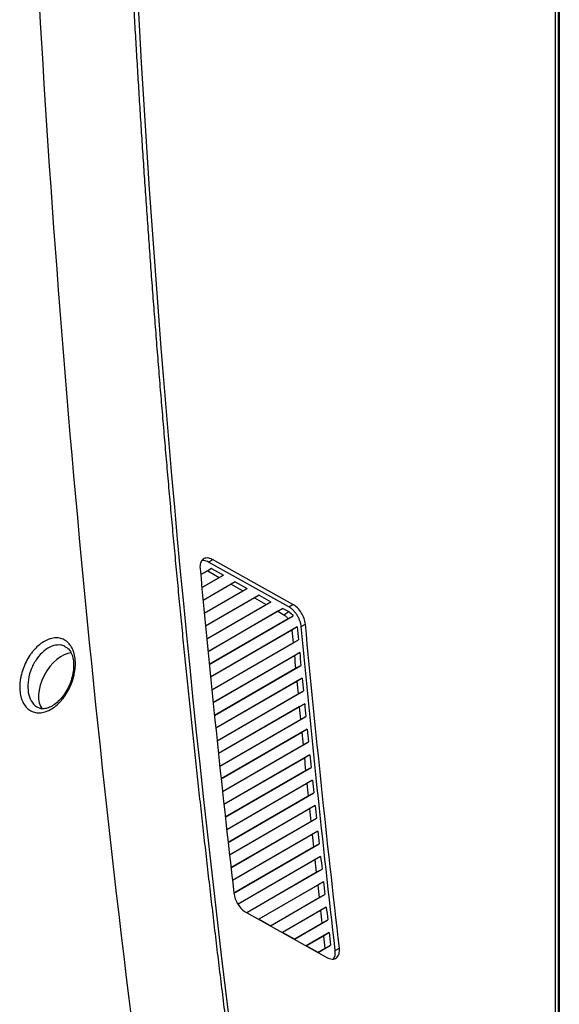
# Model space of a CAD drawing. Header units: millimetres. Extents: x 82 to 1002, y -172 to 1064.
# Tile 41 of 159: x 905 to 951, y -22 to 62. Entities that reach past the tile are written whole.
import ezdxf

# ---------------------------------------------------------------- set-up
doc = ezdxf.new("R2010")
doc.units = ezdxf.units.MM

msp = doc.modelspace()

# ---------------------------------------------------------------- linework, layer by layer
at = {"color": 7, "linetype": 'Continuous', "lineweight": 25}
for p, q in [((951.46, 205.627), (951.46, -59.34)), ((951.384, -59.384), (951.384, 201.836)), ((951.1, 83.142), (951.1, -59.541)), ((921.681, 15.235), (920.749, 14.697)), ((921.681, 15.235), (921.364, 15.043)), ((921.416, 15.791), (921.77, 16.002)), ((928.293, 11.957), (921.416, 15.791)), ((921.681, 15.235), (922.698, 14.668)), ((928.647, 12.168), (921.77, 16.002)), ((921.364, 15.043), (920.749, 14.689)), ((920.851, 13.61), (922.348, 14.475)), ((920.852, 13.602), (922.698, 14.668)), ((921.364, 15.043), (922.348, 14.475)), ((922.348, 14.475), (922.698, 14.668)), ((923.715, 14.101), (920.958, 12.508)), ((923.364, 13.888), (920.959, 12.5)), ((921.063, 11.414), (924.733, 13.534)), ((923.715, 14.101), (923.364, 13.888)), ((923.364, 13.888), (924.346, 13.321)), ((923.715, 14.101), (924.733, 13.534)), ((924.346, 13.321), (924.733, 13.534)), ((921.062, 11.423), (924.346, 13.321)), ((925.75, 12.967), (921.169, 10.32)), ((925.364, 12.733), (921.17, 10.312)), ((925.75, 12.967), (925.364, 12.733)), ((925.364, 12.733), (926.344, 12.167)), ((925.75, 12.967), (926.767, 12.4)), ((921.273, 9.235), (926.344, 12.167)), ((921.274, 9.227), (926.767, 12.4)), ((927.784, 11.832), (921.381, 8.134)), ((926.344, 12.167), (926.767, 12.4)), ((927.784, 11.832), (927.364, 11.578)), ((927.784, 11.832), (928.293, 11.549)), ((928.293, 11.957), (928.647, 12.168)), ((927.364, 11.578), (921.382, 8.125)), ((921.49, 7.042), (928.684, 11.198)), ((927.364, 11.578), (927.861, 11.291)), ((927.861, 11.291), (928.293, 11.549)), ((921.489, 7.051), (928.233, 10.95)), ((929.02, 10.237), (921.599, 5.95)), ((929.02, 10.237), (928.57, 9.964)), ((929.359, 10.282), (929.719, 10.483)), ((928.57, 9.964), (921.6, 5.941)), ((921.709, 4.868), (928.669, 8.892)), ((921.71, 4.859), (929.124, 9.142)), ((928.669, 8.892), (929.124, 9.142)), ((929.229, 8.048), (921.82, 3.768)), ((928.774, 7.773), (921.821, 3.76)), ((929.229, 8.048), (928.774, 7.773)), ((921.933, 2.679), (929.334, 6.954)), ((928.876, 6.702), (929.334, 6.954)), ((921.932, 2.688), (928.876, 6.702)), ((929.44, 5.86), (922.047, 1.59)), ((928.982, 5.583), (922.048, 1.581)), ((929.44, 5.86), (928.982, 5.583)), ((922.16, 0.51), (929.086, 4.514)), ((922.161, 0.501), (929.548, 4.768)), ((929.086, 4.514), (929.548, 4.768)), ((906.726, 3.394), (907.117, 3.233)), ((929.656, 3.675), (922.275, -0.588)), ((929.194, 3.396), (922.276, -0.597)), ((929.656, 3.675), (929.194, 3.396)), ((922.389, -1.677), (929.765, 2.584)), ((929.299, 2.328), (929.765, 2.584)), ((922.388, -1.668), (929.299, 2.328)), ((929.875, 1.492), (922.506, -2.764)), ((929.409, 1.211), (922.507, -2.773)), ((929.875, 1.492), (929.409, 1.211)), ((922.622, -3.842), (929.516, 0.143)), ((922.623, -3.851), (929.986, 0.402)), ((929.516, 0.143), (929.986, 0.402)), ((930.097, -0.689), (922.741, -4.938)), ((930.097, -0.689), (929.628, -0.973)), ((929.628, -0.973), (922.742, -4.947)), ((922.859, -6.015), (929.736, -2.039)), ((922.86, -6.024), (930.21, -1.778)), ((929.736, -2.039), (930.21, -1.778)), ((930.323, -2.868), (922.98, -7.11)), ((929.85, -3.154), (922.981, -7.119)), ((930.323, -2.868), (929.85, -3.154)), ((923.102, -8.194), (930.438, -3.956)), ((929.96, -4.219), (930.438, -3.956)), ((923.101, -8.185), (929.96, -4.219)), ((930.553, -5.045), (923.224, -9.278)), ((930.553, -5.045), (930.076, -5.333)), ((930.076, -5.333), (923.225, -9.287)), ((923.345, -10.353), (930.187, -6.397)), ((923.346, -10.362), (930.669, -6.132)), ((930.187, -6.397), (930.669, -6.132)), ((930.786, -7.22), (923.469, -11.446)), ((930.305, -7.511), (923.47, -11.456)), ((930.786, -7.22), (930.305, -7.511)), ((923.591, -12.53), (930.904, -8.306)), ((930.418, -8.573), (930.904, -8.306)), ((923.59, -12.521), (930.418, -8.573)), ((931.022, -9.392), (923.948, -13.479)), ((930.537, -9.686), (923.954, -13.486)), ((931.022, -9.392), (930.537, -9.686)), ((924.693, -14.192), (930.652, -10.747)), ((924.703, -14.198), (931.142, -10.478)), ((930.652, -10.747), (931.142, -10.478)), ((931.262, -11.563), (925.72, -14.765)), ((931.262, -11.563), (930.773, -11.86)), ((930.773, -11.86), (925.73, -14.77)), ((926.727, -15.326), (930.889, -12.92)), ((926.737, -15.332), (931.384, -12.648)), ((930.889, -12.92), (931.384, -12.648)), ((924.661, -14.188), (931.561, -18.035)), ((931.506, -13.732), (927.755, -15.899)), ((931.012, -14.031), (927.765, -15.905)), ((931.506, -13.732), (931.012, -14.031)), ((926.737, -15.332), (925.72, -14.765)), ((928.761, -16.46), (931.13, -15.09)), ((928.772, -16.466), (931.629, -14.816)), ((931.13, -15.09), (931.629, -14.816)), ((928.772, -16.466), (927.755, -15.899)), ((931.753, -15.899), (929.789, -17.033)), ((931.753, -15.899), (931.255, -16.201)), ((931.255, -16.201), (929.801, -17.04)), ((930.807, -17.6), (929.789, -17.033)), ((930.794, -17.594), (931.374, -17.258)), ((930.807, -17.6), (931.877, -16.982)), ((931.374, -17.258), (931.877, -16.982)), ((932.27, -17.437), (932.629, -17.236))]:
    msp.add_line(p, q, dxfattribs=at)
for centre, major_axis, ratio, start_param, end_param in [((1769.401, -350.245), (-610.526, 1020.974), 0.587369, 0.762192, 0.934518), ((908.856, 5.445), (1.413, 2.447), 0.577382, 0.35723, 2.928808)]:
    msp.add_ellipse(centre, major_axis=major_axis, ratio=ratio, start_param=start_param, end_param=end_param, dxfattribs=at)
for points in [[(906.448, 72.392), (908.3, 35.25), (911.881, -2.772), (917.171, -41.442)], [(920.698, 15.239), (921.558, 6.024), (922.523, -3.235), (923.592, -12.537)], [(928.233, 10.95), (928.384, 11.032), (928.534, 11.115), (928.684, 11.198)], [(928.293, 11.549), (928.428, 11.474), (928.568, 11.349), (928.684, 11.198)], [(929.02, 10.237), (929.055, 9.872), (929.089, 9.507), (929.124, 9.142)], [(932.27, -17.437), (931.194, -8.155), (930.224, 1.086), (929.359, 10.282)], [(932.629, -17.236), (931.554, -7.953), (930.584, 1.288), (929.719, 10.483)], [(928.57, 9.964), (928.603, 9.607), (928.636, 9.25), (928.669, 8.892)], [(928.774, 7.773), (928.808, 7.416), (928.842, 7.059), (928.876, 6.702)], [(929.229, 8.048), (929.264, 7.683), (929.299, 7.318), (929.334, 6.954)], [(928.982, 5.583), (929.017, 5.227), (929.051, 4.87), (929.086, 4.514)], [(929.44, 5.86), (929.476, 5.496), (929.512, 5.132), (929.548, 4.768)], [(929.194, 3.396), (929.229, 3.04), (929.264, 2.684), (929.299, 2.328)], [(929.656, 3.675), (929.692, 3.311), (929.728, 2.948), (929.765, 2.584)], [(929.409, 1.211), (929.445, 0.855), (929.48, 0.499), (929.516, 0.143)], [(929.875, 1.492), (929.911, 1.129), (929.948, 0.765), (929.986, 0.402)], [(930.097, -0.689), (930.135, -1.052), (930.172, -1.415), (930.21, -1.778)], [(929.628, -0.973), (929.664, -1.328), (929.7, -1.683), (929.736, -2.039)], [(929.85, -3.154), (929.887, -3.509), (929.923, -3.864), (929.96, -4.219)], [(930.323, -2.868), (930.361, -3.231), (930.399, -3.593), (930.438, -3.956)], [(930.553, -5.045), (930.591, -5.407), (930.63, -5.77), (930.669, -6.132)], [(930.076, -5.333), (930.113, -5.688), (930.15, -6.042), (930.187, -6.397)], [(930.305, -7.511), (930.342, -7.865), (930.38, -8.219), (930.418, -8.573)], [(930.786, -7.22), (930.825, -7.582), (930.864, -7.944), (930.904, -8.306)], [(930.537, -9.686), (930.575, -10.04), (930.613, -10.394), (930.652, -10.747)], [(931.022, -9.392), (931.062, -9.754), (931.102, -10.116), (931.142, -10.478)], [(931.262, -11.563), (931.303, -11.925), (931.343, -12.286), (931.384, -12.648)], [(930.773, -11.86), (930.812, -12.213), (930.85, -12.566), (930.889, -12.92)], [(931.012, -14.031), (931.051, -14.384), (931.091, -14.737), (931.13, -15.09)], [(931.506, -13.732), (931.547, -14.093), (931.588, -14.455), (931.629, -14.816)], [(931.753, -15.899), (931.794, -16.26), (931.836, -16.621), (931.877, -16.982)], [(931.255, -16.201), (931.295, -16.553), (931.334, -16.906), (931.374, -17.258)]]:
    msp.add_open_spline(points, degree=3, dxfattribs=at)
for points, knots in [([(924.038, -32.23), (923.942, -31.495), (923.75, -30.023), (923.466, -27.818), (923.187, -25.614), (922.911, -23.412), (922.639, -21.211), (922.37, -19.012), (922.106, -16.815), (921.846, -14.62), (921.589, -12.426), (921.336, -10.234), (921.088, -8.044), (920.843, -5.855), (920.602, -3.668), (920.364, -1.483), (920.131, 0.701), (919.902, 2.882), (919.676, 5.062), (919.454, 7.24), (919.236, 9.417), (919.022, 11.591), (918.812, 13.764), (918.606, 15.935), (918.404, 18.104), (918.205, 20.271), (918.011, 22.436), (917.82, 24.6), (917.633, 26.762), (917.45, 28.922), (917.271, 31.079), (917.096, 33.235), (916.925, 35.39), (916.757, 37.542), (916.593, 39.692), (916.434, 41.841), (916.278, 43.987), (916.126, 46.131), (915.978, 48.274), (915.833, 50.415), (915.693, 52.553), (915.557, 54.69), (915.424, 56.824), (915.295, 58.957), (915.17, 61.088), (915.049, 63.216), (914.932, 65.343), (914.857, 66.759), (914.819, 67.467)], [0, 0, 0, 0, 0.021777, 0.043553, 0.065327, 0.087099, 0.10887, 0.130638, 0.152406, 0.174171, 0.195935, 0.217697, 0.239457, 0.261216, 0.282973, 0.304728, 0.326482, 0.348233, 0.369984, 0.391732, 0.413479, 0.435224, 0.456967, 0.478709, 0.500449, 0.522187, 0.543924, 0.565659, 0.587392, 0.609123, 0.630853, 0.652581, 0.674308, 0.696032, 0.717755, 0.739477, 0.761196, 0.782914, 0.80463, 0.826345, 0.848058, 0.869769, 0.891478, 0.913186, 0.934892, 0.956596, 0.978299, 1, 1, 1, 1]), ([(921.77, 16.002), (921.619, 16.086), (921.468, 16.134), (921.191, 16.148), (921.067, 16.114), (920.865, 15.97), (920.788, 15.861), (920.696, 15.585), (920.681, 15.419), (920.698, 15.239)], [4.712389, 4.712389, 4.712389, 4.712389, 5.132917, 5.132917, 5.553445, 5.553445, 5.973972, 5.973972, 6.3945, 6.3945, 6.3945, 6.3945]), ([(921.416, 15.791), (921.294, 15.849), (921.086, 15.947), (920.912, 15.917), (920.84, 15.904)], [0, 0, 0, 0, 0.587838, 1, 1, 1, 1]), ([(929.359, 10.282), (929.352, 10.36), (929.338, 10.44), (929.301, 10.602), (929.276, 10.684), (929.216, 10.85), (929.181, 10.932), (929.102, 11.092), (929.057, 11.172), (928.959, 11.325), (928.907, 11.398), (928.796, 11.537), (928.737, 11.603), (928.615, 11.724), (928.553, 11.778), (928.425, 11.877), (928.359, 11.921), (928.293, 11.957)], [0, 0, 0, 0, 0.125, 0.125, 0.25, 0.25, 0.375, 0.375, 0.5, 0.5, 0.625, 0.625, 0.75, 0.75, 0.875, 0.875, 1, 1, 1, 1]), ([(929.719, 10.483), (929.704, 10.639), (929.666, 10.806), (929.545, 11.137), (929.463, 11.302), (929.268, 11.61), (929.154, 11.752), (928.909, 11.995), (928.778, 12.095), (928.647, 12.168)], [3.253811, 3.253811, 3.253811, 3.253811, 3.618455, 3.618455, 3.9831, 3.9831, 4.347744, 4.347744, 4.712389, 4.712389, 4.712389, 4.712389]), ([(927.861, 11.291), (927.927, 11.253), (927.991, 11.204), (928.117, 11.089), (928.178, 11.022), (928.233, 10.95)], [0, 0, 0, 0, 0.5, 0.5, 1, 1, 1, 1]), ([(906.125, 3.114), (906.003, 3.191), (905.892, 3.288), (905.695, 3.513), (905.609, 3.642), (905.499, 3.86), (905.465, 3.937), (905.406, 4.096), (905.38, 4.179), (905.313, 4.434), (905.283, 4.616), (905.252, 5.002), (905.253, 5.2), (905.276, 5.505), (905.287, 5.608), (905.318, 5.816), (905.337, 5.921), (905.405, 6.236), (905.464, 6.443), (905.611, 6.855), (905.699, 7.061), (905.897, 7.451), (906.007, 7.638), (906.189, 7.905), (906.252, 7.992), (906.382, 8.158), (906.449, 8.237), (906.656, 8.464), (906.801, 8.602), (907.102, 8.846), (907.256, 8.949), (907.488, 9.076), (907.567, 9.114), (907.724, 9.18), (907.803, 9.208), (908.036, 9.277), (908.189, 9.302), (908.413, 9.309), (908.488, 9.306), (908.633, 9.29), (908.703, 9.277), (908.91, 9.221), (909.041, 9.164), (909.281, 9.012), (909.39, 8.917), (909.588, 8.691), (909.674, 8.561), (909.783, 8.345), (909.816, 8.269), (909.875, 8.11), (909.901, 8.026), (909.969, 7.769), (909.998, 7.587), (910.029, 7.206), (910.029, 7.004), (909.998, 6.596), (909.968, 6.39), (909.901, 6.075), (909.875, 5.969), (909.815, 5.76), (909.782, 5.656), (909.673, 5.348), (909.587, 5.146), (909.388, 4.751), (909.278, 4.563), (909.099, 4.298), (909.036, 4.212), (908.906, 4.046), (908.838, 3.965), (908.631, 3.736), (908.488, 3.599), (908.189, 3.357), (908.033, 3.251), (907.722, 3.082), (907.566, 3.016), (907.331, 2.947), (907.252, 2.929), (907.099, 2.904), (906.948, 2.889), (906.801, 2.895), (906.656, 2.911), (906.585, 2.924), (906.377, 2.98), (906.246, 3.037), (906.125, 3.114)], [0, 0, 0, 0, 0.03125, 0.03125, 0.0625, 0.0625, 0.078125, 0.078125, 0.09375, 0.09375, 0.125, 0.125, 0.15625, 0.15625, 0.171875, 0.171875, 0.1875, 0.1875, 0.21875, 0.21875, 0.25, 0.25, 0.28125, 0.28125, 0.296875, 0.296875, 0.3125, 0.3125, 0.34375, 0.34375, 0.375, 0.375, 0.390625, 0.390625, 0.40625, 0.40625, 0.4375, 0.4375, 0.453125, 0.453125, 0.46875, 0.46875, 0.5, 0.5, 0.53125, 0.53125, 0.5625, 0.5625, 0.578125, 0.578125, 0.59375, 0.59375, 0.625, 0.625, 0.65625, 0.65625, 0.6875, 0.6875, 0.703125, 0.703125, 0.71875, 0.71875, 0.75, 0.75, 0.78125, 0.78125, 0.796875, 0.796875, 0.8125, 0.8125, 0.84375, 0.84375, 0.875, 0.875, 0.90625, 0.90625, 0.921875, 0.921875, 0.9375, 0.953125, 0.953125, 0.96875, 0.96875, 1, 1, 1, 1]), ([(909.219, 8.509), (909.292, 8.465), (909.454, 8.366), (909.66, 8.058), (909.822, 7.616), (909.891, 7.061), (909.857, 6.449), (909.72, 5.809), (909.484, 5.176), (909.162, 4.587), (908.776, 4.076), (908.349, 3.673), (907.913, 3.395), (907.499, 3.249), (907.213, 3.232), (907.071, 3.258), (907.034, 3.264)], [0, 0, 0, 0, 0.061064, 0.135204, 0.214192, 0.291168, 0.367968, 0.444406, 0.521376, 0.598361, 0.674462, 0.749827, 0.824715, 0.898853, 0.97432, 1, 1, 1, 1]), ([(923.592, -12.537), (923.61, -12.692), (923.651, -12.855), (923.773, -13.181), (923.855, -13.342), (924.049, -13.643), (924.162, -13.781), (924.403, -14.018), (924.532, -14.117), (924.661, -14.188)], [0.138525, 0.138525, 0.138525, 0.138525, 0.496593, 0.496593, 0.854661, 0.854661, 1.212728, 1.212728, 1.570796, 1.570796, 1.570796, 1.570796]), ([(931.561, -18.035), (931.715, -18.121), (931.868, -18.169), (932.148, -18.18), (932.274, -18.143), (932.476, -17.992), (932.552, -17.878), (932.639, -17.592), (932.651, -17.42), (932.629, -17.236)], [1.570796, 1.570796, 1.570796, 1.570796, 1.998408, 1.998408, 2.42602, 2.42602, 2.853632, 2.853632, 3.281244, 3.281244, 3.281244, 3.281244]), ([(932.125, -18.15), (932.177, -18.063), (932.288, -17.876), (932.276, -17.589), (932.27, -17.437)], [0, 0, 0, 0, 0.468544, 1, 1, 1, 1])]:
    msp.add_open_spline(points, degree=3, knots=knots, dxfattribs=at)
at = {"color": 8, "linetype": 'Continuous', "lineweight": 25}
msp.add_open_spline([(909.207, 8.493), (909.153, 8.538), (908.998, 8.666), (908.585, 8.724), (907.997, 8.639), (907.31, 8.22), (906.699, 7.548), (906.23, 6.691), (905.963, 5.749), (905.926, 4.831), (906.126, 4.045), (906.439, 3.596), (906.67, 3.434), (906.726, 3.394)], degree=3, knots=[0, 0, 0, 0, 0.034999, 0.100722, 0.207384, 0.314301, 0.421901, 0.530331, 0.639378, 0.74854, 0.85725, 0.965129, 1, 1, 1, 1], dxfattribs=at)

doc.saveas('drawing.dxf')
